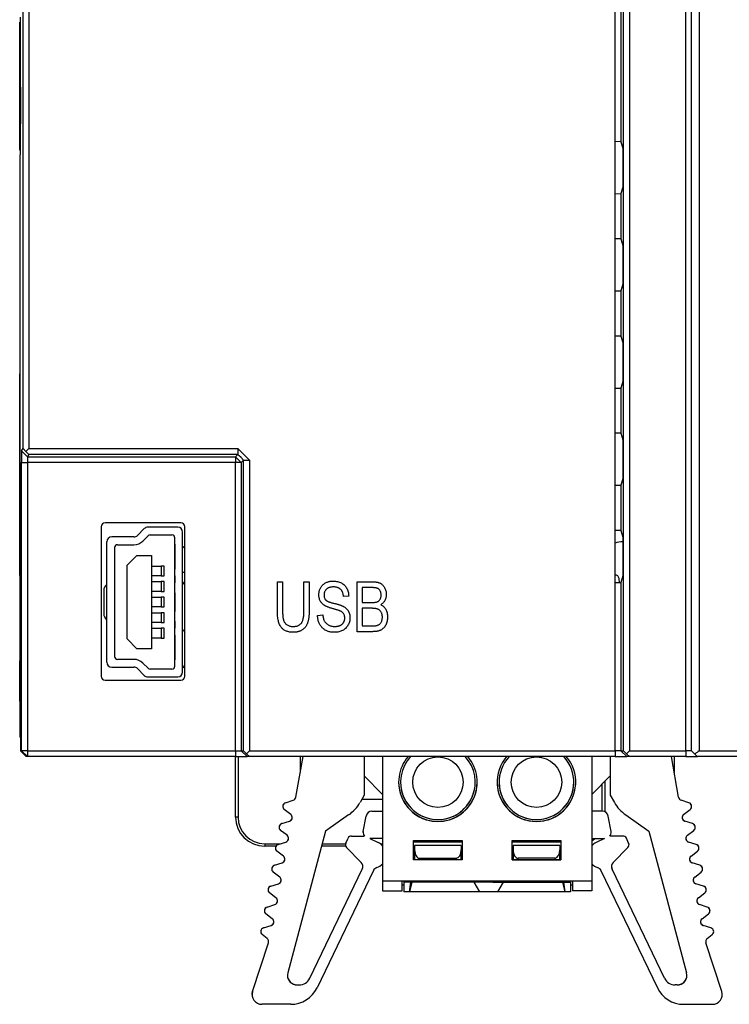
# Model space of a CAD drawing. Header units: millimetres. Extents: x 0 to 840, y 0 to 594.
# Tile 27 of 77: x 292 to 328, y 234 to 284. Entities that reach past the tile are written whole.
import ezdxf

# ---------------------------------------------------------------- set-up
doc = ezdxf.new("R2010")
doc.units = ezdxf.units.MM
doc.header["$LTSCALE"] = 2
doc.linetypes.add('SLD-Sólida', pattern=[0])

msp = doc.modelspace()

# ---------------------------------------------------------------- linework, layer by layer
at = {"color": 7, "linetype": 'SLD-Sólida', "lineweight": 25}
for p, q in [((322.897, 246.553), (322.897, 360.953)), ((323.198, 360.953), (323.198, 246.553)), ((326.1, 246.553), (326.1, 360.953)), ((326.4, 246.553), (326.4, 360.953)), ((326.792, 360.953), (326.792, 246.553)), ((291.998, 262.105), (291.998, 302.903)), ((292.302, 302.903), (292.302, 262.108)), ((322.46, 277.893), (322.46, 302.903)), ((322.761, 302.903), (322.761, 277.888)), ((291.846, 284.291), (291.846, 277.215)), ((291.824, 277.463), (291.824, 284.043)), ((291.824, 284.043), (291.846, 284.043)), ((291.883, 280.69), (291.87, 280.691)), ((291.87, 280.691), (291.87, 278.815)), ((291.883, 278.816), (291.883, 280.69)), ((291.87, 278.815), (291.883, 278.816)), ((322.761, 277.888), (322.46, 277.893)), ((322.46, 275.213), (322.46, 277.893)), ((322.761, 277.888), (322.862, 277.553)), ((291.824, 277.463), (291.846, 277.463)), ((291.825, 277.215), (291.825, 265.342)), ((291.825, 277.215), (291.841, 277.215)), ((291.846, 277.215), (291.841, 277.215)), ((291.846, 277.215), (291.841, 277.215)), ((322.862, 277.553), (322.862, 275.553)), ((322.46, 275.213), (322.761, 275.218)), ((322.46, 272.893), (322.46, 275.213)), ((322.862, 275.553), (322.761, 275.218)), ((322.761, 275.218), (322.761, 272.888)), ((322.761, 272.888), (322.46, 272.893)), ((322.46, 270.213), (322.46, 272.893)), ((322.761, 272.888), (322.862, 272.553)), ((322.862, 272.553), (322.862, 270.553)), ((322.862, 270.553), (322.761, 270.218)), ((322.46, 270.213), (322.761, 270.218)), ((322.46, 267.893), (322.46, 270.213)), ((322.761, 270.218), (322.761, 267.888)), ((322.761, 267.888), (322.46, 267.893)), ((322.46, 265.213), (322.46, 267.893)), ((322.761, 267.888), (322.862, 267.553)), ((322.862, 267.553), (322.862, 265.553)), ((291.832, 265.941), (291.84, 265.941)), ((291.832, 265.349), (291.832, 265.941)), ((291.832, 265.941), (291.84, 265.941)), ((291.84, 265.941), (291.84, 255.565)), ((322.862, 265.553), (322.761, 265.218)), ((291.84, 265.357), (291.824, 265.341)), ((291.824, 256.165), (291.824, 265.341)), ((322.46, 265.213), (322.761, 265.218)), ((322.46, 262.893), (322.46, 265.213)), ((322.761, 265.218), (322.761, 262.888)), ((322.761, 262.888), (322.46, 262.893)), ((322.46, 260.213), (322.46, 262.893)), ((322.761, 262.888), (322.862, 262.553)), ((322.862, 262.553), (322.862, 260.553)), ((291.926, 261.984), (291.998, 262.105)), ((292.226, 261.684), (291.926, 261.984)), ((291.998, 262.105), (292.149, 261.957)), ((292.149, 261.957), (292.302, 262.108)), ((292.149, 261.957), (292.298, 261.805)), ((292.302, 262.108), (303.049, 262.108)), ((303.049, 262.108), (303.049, 261.805)), ((292.298, 261.805), (292.226, 261.684)), ((292.226, 261.684), (302.928, 261.684)), ((303.049, 261.805), (292.298, 261.805)), ((302.928, 261.684), (302.923, 261.379)), ((303.228, 261.384), (302.923, 261.379)), ((302.928, 261.684), (303.049, 261.805)), ((303.228, 261.384), (302.928, 261.684)), ((303.349, 261.505), (303.228, 261.384)), ((303.228, 261.384), (303.228, 246.553)), ((303.349, 261.505), (303.651, 261.505)), ((303.349, 246.553), (303.349, 261.505)), ((303.651, 261.505), (303.651, 246.553)), ((291.923, 246.553), (291.923, 261.379)), ((291.923, 261.379), (292.224, 261.379)), ((302.923, 261.379), (292.224, 261.379)), ((292.224, 261.379), (292.224, 246.553)), ((302.923, 246.553), (302.923, 261.379)), ((322.862, 260.553), (322.761, 260.218)), ((322.46, 260.213), (322.761, 260.218)), ((322.46, 257.893), (322.46, 260.213)), ((322.761, 260.218), (322.761, 257.888)), ((296.02, 258.083), (296.02, 250.383)), ((300.12, 258.283), (296.22, 258.283)), ((298.237, 257.984), (297.883, 257.63)), ((299.96, 258.057), (298.413, 258.057)), ((300.32, 250.383), (300.32, 258.083)), ((322.761, 257.888), (322.46, 257.893)), ((322.46, 255.213), (322.46, 257.893)), ((322.761, 257.888), (322.862, 257.553)), ((297.706, 257.557), (296.56, 257.557)), ((298.166, 257.347), (298.431, 257.613)), ((298.538, 257.657), (299.66, 257.657)), ((299.81, 250.907), (299.81, 257.507)), ((300.21, 250.607), (300.21, 257.807)), ((322.862, 257.553), (322.862, 255.553)), ((296.31, 251.107), (296.31, 257.307)), ((296.31, 255.107), (296.31, 257.307)), ((296.71, 257.007), (296.71, 251.407)), ((296.86, 257.157), (297.706, 257.157)), ((299.81, 257.182), (299.81, 256.882)), ((299.81, 256.982), (299.81, 257.182)), ((299.81, 256.982), (299.81, 256.682)), ((299.81, 256.882), (299.81, 256.207)), ((297.36, 256.107), (297.86, 256.607)), ((297.86, 256.607), (298.61, 256.607)), ((298.61, 256.607), (298.61, 251.807)), ((299.81, 256.407), (299.81, 256.682)), ((299.81, 256.407), (299.81, 256.107)), ((291.84, 256.149), (291.824, 256.165)), ((291.825, 256.164), (291.825, 250.393)), ((291.832, 255.565), (291.832, 256.157)), ((297.36, 252.307), (297.36, 256.107)), ((298.61, 256.057), (299.109, 256.057)), ((299.109, 256.057), (299.109, 255.557)), ((299.26, 256.057), (299.109, 256.057)), ((299.26, 255.557), (299.26, 256.057)), ((299.81, 256.207), (299.81, 255.907)), ((299.81, 255.907), (299.81, 256.107)), ((291.84, 255.565), (291.832, 255.565)), ((291.832, 255.565), (291.84, 255.565)), ((299.109, 255.557), (298.61, 255.557)), ((299.109, 255.557), (299.26, 255.557)), ((299.81, 255.557), (299.81, 255.357)), ((299.81, 255.378), (299.81, 255.557)), ((299.81, 254.879), (299.81, 255.378)), ((299.81, 255.357), (299.81, 255.187)), ((300.32, 255.726), (300.21, 255.726)), ((322.695, 255.217), (322.67, 255.423)), ((322.862, 255.553), (322.761, 255.218)), ((296.148, 254.807), (296.148, 253.607)), ((296.31, 254.407), (296.31, 255.102)), ((298.61, 255.257), (299.109, 255.257)), ((299.109, 255.257), (299.109, 254.757)), ((299.26, 255.257), (299.109, 255.257)), ((299.26, 254.757), (299.26, 255.257)), ((299.81, 254.688), (299.81, 255.187)), ((299.81, 253.535), (299.81, 254.879)), ((305.085, 253.774), (305.085, 255.252)), ((305.085, 255.252), (305.352, 255.252)), ((305.352, 255.252), (305.352, 253.772)), ((306.452, 255.252), (306.719, 255.252)), ((306.452, 253.772), (306.452, 255.252)), ((306.719, 255.252), (306.719, 253.774)), ((309.187, 252.683), (309.187, 255.252)), ((309.187, 255.252), (309.984, 255.252)), ((309.891, 254.952), (309.454, 254.952)), ((309.454, 254.952), (309.454, 254.184)), ((322.46, 255.213), (322.761, 255.218)), ((322.46, 246.553), (322.46, 255.213)), ((322.761, 255.218), (322.761, 246.553)), ((296.31, 254.007), (296.31, 254.407)), ((299.109, 254.757), (298.61, 254.757)), ((298.61, 254.457), (299.109, 254.457)), ((299.109, 254.757), (299.26, 254.757)), ((299.109, 254.457), (299.109, 253.957)), ((299.26, 254.457), (299.109, 254.457)), ((299.26, 253.957), (299.26, 254.457)), ((299.81, 254.688), (299.81, 253.726)), ((308.754, 254.518), (308.487, 254.485)), ((296.31, 253.312), (296.31, 254.007)), ((299.109, 253.957), (298.61, 253.957)), ((299.109, 253.957), (299.26, 253.957)), ((309.454, 254.184), (309.925, 254.184)), ((309.946, 253.884), (309.454, 253.884)), ((309.454, 253.884), (309.454, 252.984)), ((296.31, 251.107), (296.31, 253.307)), ((298.61, 253.657), (299.109, 253.657)), ((299.109, 253.657), (299.109, 253.157)), ((299.26, 253.657), (299.109, 253.657)), ((299.26, 253.157), (299.26, 253.657)), ((299.81, 253.227), (299.81, 253.726)), ((299.81, 253.035), (299.81, 253.535)), ((307.153, 253.517), (307.42, 253.551)), ((299.109, 253.157), (298.61, 253.157)), ((298.61, 252.857), (299.109, 252.857)), ((299.109, 253.157), (299.26, 253.157)), ((299.109, 252.857), (299.109, 252.357)), ((299.26, 252.857), (299.109, 252.857)), ((299.26, 252.357), (299.26, 252.857)), ((299.81, 253.227), (299.81, 253.057)), ((299.81, 253.057), (299.81, 252.857)), ((299.81, 252.857), (299.81, 253.035)), ((309.454, 252.984), (309.984, 252.984)), ((297.86, 251.807), (297.36, 252.307)), ((299.109, 252.357), (298.61, 252.357)), ((299.109, 252.357), (299.26, 252.357)), ((299.81, 252.507), (299.81, 252.207)), ((299.81, 252.307), (299.81, 252.507)), ((299.81, 252.307), (299.81, 252.007)), ((309.978, 252.683), (309.187, 252.683)), ((298.61, 251.807), (297.86, 251.807)), ((299.81, 252.207), (299.81, 251.532)), ((299.81, 251.732), (299.81, 252.007)), ((297.706, 251.257), (296.86, 251.257)), ((299.81, 251.732), (299.81, 251.432)), ((299.81, 251.532), (299.81, 251.232)), ((299.81, 251.232), (299.81, 251.432)), ((291.834, 251.191), (291.853, 251.191)), ((291.834, 250.393), (291.834, 251.191)), ((291.834, 251.191), (291.853, 251.191)), ((291.853, 251.191), (291.853, 250.153)), ((296.56, 250.857), (297.706, 250.857)), ((297.883, 250.784), (298.237, 250.43)), ((298.431, 250.801), (298.166, 251.067)), ((299.66, 250.757), (298.538, 250.757)), ((291.824, 249.494), (291.824, 250.393)), ((291.824, 250.393), (291.853, 250.393)), ((298.413, 250.357), (299.96, 250.357)), ((291.853, 247.253), (291.853, 250.153)), ((296.22, 250.183), (300.12, 250.183)), ((291.825, 249.493), (291.825, 247.253)), ((291.834, 249.115), (291.834, 249.48)), ((291.834, 249.115), (291.834, 247.253)), ((291.834, 249.115), (291.853, 249.115)), ((291.834, 247.253), (291.825, 247.253)), ((291.853, 247.253), (291.834, 247.253)), ((291.86, 247.253), (291.853, 247.253)), ((291.86, 247.253), (291.863, 246.553)), ((291.863, 246.553), (291.923, 246.553)), ((292.165, 246.253), (291.863, 246.553)), ((292.224, 246.553), (291.923, 246.553)), ((291.923, 246.553), (292.223, 246.253)), ((292.223, 246.253), (292.165, 246.253)), ((292.224, 246.553), (292.223, 246.253)), ((302.923, 246.253), (292.223, 246.253)), ((292.224, 246.553), (302.923, 246.553)), ((302.923, 246.553), (303.228, 246.553)), ((302.923, 246.553), (302.923, 246.253)), ((302.923, 246.253), (303.528, 246.253)), ((302.932, 243.144), (302.932, 246.253)), ((303.06, 246.253), (303.06, 243.144)), ((303.528, 246.253), (303.228, 246.553)), ((303.228, 246.553), (303.349, 246.553)), ((303.501, 246.402), (303.349, 246.553)), ((303.651, 246.553), (303.501, 246.402)), ((303.501, 246.402), (303.649, 246.253)), ((303.649, 246.253), (303.528, 246.253)), ((322.46, 246.253), (303.649, 246.253)), ((303.651, 246.553), (322.46, 246.553)), ((306.034, 244.162), (306.403, 246.253)), ((306.258, 246.253), (306.258, 245.43)), ((309.552, 246.253), (309.552, 244.264)), ((310.5, 246.253), (310.5, 239.849)), ((321.261, 246.253), (321.261, 239.849)), ((322.209, 246.253), (322.209, 244.264)), ((322.761, 246.553), (322.46, 246.553)), ((322.46, 246.553), (322.46, 246.253)), ((322.46, 246.253), (323.061, 246.253)), ((322.761, 246.553), (323.061, 246.253)), ((322.761, 246.553), (322.897, 246.553)), ((323.048, 246.403), (322.897, 246.553)), ((323.198, 246.553), (323.048, 246.403)), ((323.197, 246.253), (323.048, 246.403)), ((323.197, 246.253), (323.061, 246.253)), ((326.1, 246.253), (323.197, 246.253)), ((323.198, 246.553), (326.1, 246.553)), ((325.727, 244.162), (325.358, 246.253)), ((325.503, 246.253), (325.503, 245.43)), ((326.4, 246.553), (326.1, 246.553)), ((326.1, 246.553), (326.1, 246.253)), ((326.1, 246.253), (326.4, 246.253)), ((326.4, 246.553), (326.568, 246.386)), ((326.4, 246.253), (326.7, 246.253)), ((357.15, 246.253), (326.7, 246.253)), ((326.792, 246.553), (357.159, 246.553)), ((309.552, 245.262), (310.5, 244.314)), ((309.591, 245.223), (309.552, 245.223)), ((321.261, 244.314), (322.209, 245.262)), ((321.803, 243.443), (321.803, 244.856)), ((321.932, 244.984), (321.932, 243.421)), ((309.552, 244.264), (309.336, 243.89)), ((322.209, 244.264), (322.425, 243.89)), ((305.499, 243.881), (305.898, 244.007)), ((305.499, 243.881), (305.898, 244.007)), ((305.898, 244.007), (305.898, 244.007)), ((309.437, 244.065), (310.5, 244.065)), ((326.262, 243.881), (325.863, 244.007)), ((305.77, 243.28), (305.438, 243.535)), ((308.752, 243.253), (307.569, 242.424)), ((309.506, 242.397), (309.647, 243.195)), ((309.942, 243.443), (310.5, 243.443)), ((321.819, 243.443), (321.261, 243.443)), ((322.255, 242.397), (322.114, 243.195)), ((323.009, 243.253), (324.192, 242.424)), ((325.991, 243.28), (326.323, 243.535)), ((303.06, 243.144), (302.932, 243.144)), ((305.31, 242.808), (305.709, 242.934)), ((326.451, 242.808), (326.052, 242.934)), ((305.581, 242.207), (305.249, 242.462)), ((307.569, 242.424), (305.616, 235.138)), ((308.902, 242.168), (309.534, 242.161)), ((322.859, 242.168), (322.228, 242.161)), ((322.859, 242.168), (322.228, 242.161)), ((322.859, 242.168), (322.859, 242.168)), ((324.192, 242.424), (326.145, 235.138)), ((326.18, 242.207), (326.512, 242.462)), ((304.432, 241.772), (305.239, 241.772)), ((304.432, 241.772), (304.432, 241.644)), ((305.008, 241.644), (304.432, 241.644)), ((305.121, 241.735), (305.52, 241.861)), ((308.598, 241.644), (307.36, 241.644)), ((307.394, 241.772), (308.588, 241.772)), ((308.601, 241.809), (308.72, 242.055)), ((310.5, 242.045), (309.839, 242.045)), ((309.839, 242.045), (310.275, 241.835)), ((310.381, 241.772), (310.5, 241.772)), ((312.097, 240.947), (312.097, 241.945)), ((312.097, 241.945), (314.593, 241.945)), ((314.593, 241.846), (312.097, 241.846)), ((312.147, 241.686), (312.147, 241.461)), ((314.543, 241.686), (312.147, 241.686)), ((314.543, 241.686), (314.543, 241.461)), ((314.593, 241.945), (314.593, 240.947)), ((317.168, 241.945), (319.664, 241.945)), ((317.168, 240.947), (317.168, 241.945)), ((319.664, 241.846), (317.168, 241.846)), ((317.218, 241.686), (317.218, 241.461)), ((319.614, 241.686), (317.218, 241.686)), ((319.614, 241.686), (319.614, 241.461)), ((319.664, 241.945), (319.664, 240.947)), ((321.261, 242.045), (321.923, 242.045)), ((321.923, 242.045), (321.486, 241.835)), ((323.16, 241.809), (323.041, 242.055)), ((326.64, 241.735), (326.241, 241.861)), ((305.392, 241.134), (305.06, 241.389)), ((309.396, 240.807), (308.638, 241.583)), ((312.147, 241.461), (312.147, 240.947)), ((314.543, 240.947), (314.543, 241.461)), ((317.218, 241.461), (317.218, 240.947)), ((319.614, 240.947), (319.614, 241.461)), ((322.365, 240.807), (323.123, 241.583)), ((326.369, 241.134), (326.702, 241.389)), ((304.931, 240.662), (305.331, 240.788)), ((314.593, 240.947), (312.097, 240.947)), ((312.147, 240.947), (312.097, 240.947)), ((312.397, 240.947), (312.147, 240.947)), ((312.397, 241.029), (314.293, 241.029)), ((312.397, 240.947), (312.397, 241.029)), ((314.293, 240.947), (312.397, 240.947)), ((314.293, 241.029), (314.293, 240.947)), ((314.543, 240.947), (314.293, 240.947)), ((314.593, 240.947), (314.543, 240.947)), ((319.664, 240.947), (317.168, 240.947)), ((317.168, 240.947), (317.218, 240.947)), ((317.218, 240.947), (317.468, 240.947)), ((319.364, 241.029), (317.468, 241.029)), ((317.468, 240.947), (317.468, 241.029)), ((317.468, 240.947), (319.364, 240.947)), ((319.364, 241.029), (319.364, 240.947)), ((319.364, 240.947), (319.614, 240.947)), ((319.614, 240.947), (319.664, 240.947)), ((326.83, 240.662), (326.43, 240.788)), ((305.203, 240.061), (304.87, 240.316)), ((306.75, 234.849), (309.452, 240.468)), ((310.024, 240.39), (307.124, 234.36)), ((321.737, 240.39), (324.637, 234.36)), ((325.011, 234.849), (322.309, 240.468)), ((326.559, 240.061), (326.891, 240.316)), ((304.742, 239.589), (305.142, 239.714)), ((321.261, 239.849), (310.5, 239.849)), ((310.5, 239.849), (310.5, 239.35)), ((311.498, 239.35), (311.498, 239.849)), ((311.598, 239.649), (311.498, 239.649)), ((311.598, 239.849), (311.598, 239.799)), ((315.541, 239.799), (311.598, 239.799)), ((311.598, 239.799), (311.598, 239.3)), ((312.005, 239.799), (311.884, 239.3)), ((311.884, 239.3), (311.952, 239.799)), ((315.192, 239.799), (315.489, 239.3)), ((315.541, 239.799), (315.541, 239.849)), ((316.17, 239.799), (315.541, 239.799)), ((316.17, 239.849), (316.17, 239.799)), ((316.17, 239.799), (320.163, 239.799)), ((316.422, 239.3), (316.719, 239.799)), ((319.756, 239.799), (319.877, 239.3)), ((319.81, 239.799), (319.877, 239.3)), ((320.163, 239.849), (320.163, 239.799)), ((320.163, 239.799), (320.163, 239.3)), ((320.263, 239.649), (320.163, 239.649)), ((320.263, 239.849), (320.263, 239.35)), ((321.261, 239.849), (321.261, 239.35)), ((327.019, 239.589), (326.62, 239.714)), ((327.019, 239.589), (326.62, 239.714)), ((305.013, 238.987), (304.681, 239.242)), ((310.5, 239.35), (311.498, 239.35)), ((311.884, 239.3), (311.598, 239.3)), ((315.489, 239.3), (311.884, 239.3)), ((316.422, 239.3), (315.489, 239.3)), ((319.877, 239.3), (316.422, 239.3)), ((320.163, 239.3), (319.877, 239.3)), ((321.261, 239.35), (320.263, 239.35)), ((326.748, 238.987), (327.08, 239.242)), ((327.019, 239.589), (327.019, 239.589)), ((304.553, 238.515), (304.952, 238.641)), ((327.208, 238.515), (326.809, 238.641)), ((304.824, 237.914), (304.492, 238.169)), ((326.937, 237.914), (327.269, 238.169)), ((304.557, 236.901), (304.303, 237.096)), ((304.364, 237.442), (304.763, 237.568)), ((327.397, 237.442), (326.998, 237.568)), ((326.998, 237.568), (326.998, 237.568)), ((327.397, 237.442), (326.998, 237.568)), ((327.204, 236.901), (327.458, 237.096)), ((303.806, 234.165), (304.625, 236.682)), ((327.955, 234.165), (327.137, 236.682)), ((306.099, 234.51), (306.211, 234.51)), ((325.663, 234.51), (325.55, 234.51)), ((327.98, 234.011), (327.98, 234.011)), ((305.775, 233.512), (304.28, 233.512)), ((325.986, 233.512), (327.481, 233.512))]:
    msp.add_line(p, q, dxfattribs=at)
at = {"color": 7, "linetype": 'SLD-Sólida', "lineweight": 25, "flags": 128}
for points in [[(291.926, 261.984), (291.925, 261.833), (291.924, 261.682), (291.923, 261.379)], [(303.049, 262.108), (303.349, 261.808), (303.5, 261.656), (303.651, 261.505)], [(292.226, 261.684), (292.225, 261.57), (292.225, 261.455), (292.224, 261.379)], [(303.349, 261.505), (303.2, 261.654), (303.124, 261.73), (303.049, 261.805)], [(300.21, 257.086), (300.246, 257.055), (300.32, 256.944)], [(300.21, 255.128), (300.246, 255.16), (300.32, 255.27)], [(300.21, 252.786), (300.246, 252.755), (300.32, 252.644)], [(300.21, 250.828), (300.246, 250.86), (300.32, 250.97)], [(309.502, 242.345), (309.503, 242.365), (309.506, 242.397)], [(322.259, 242.345), (322.258, 242.365), (322.255, 242.397)], [(321.453, 242.045), (321.265, 241.897), (321.261, 241.894)], [(303.781, 234.011), (303.783, 234.05), (303.806, 234.165)], [(327.98, 234.011), (327.978, 234.05), (327.955, 234.165)]]:
    msp.add_lwpolyline(points, dxfattribs=at)
at = {"color": 7, "linetype": 'SLD-Sólida', "lineweight": 25}
for centre in [(313.345, 244.94), (318.416, 244.94)]:
    msp.add_circle(centre, 1.298, dxfattribs=at)
for centre, radius, start, end in [((296.22, 258.083), 0.2, 90, 180), ((298.413, 257.807), 0.25, 90, 135), ((298.413, 257.807), 0.25, 90, 135), ((299.96, 257.807), 0.25, 0, 90), ((300.12, 258.083), 0.2, 0, 90), ((296.56, 257.307), 0.25, 90, 180), ((296.56, 257.307), 0.25, 90, 180), ((297.706, 257.807), 0.25, 270, 315), ((297.706, 257.807), 0.25, 270, 315), ((297.706, 257.807), 0.65, 270, 315), ((298.538, 257.507), 0.15, 90, 135), ((299.66, 257.507), 0.15, 0, 90), ((299.66, 257.507), 0.15, 0, 90), ((296.86, 257.007), 0.15, 90, 180), ((322.819, 256.303), 0.998, 87.5418, 111.0964), ((322.819, 256.303), 0.998, 87.5418, 111.0964), ((322.473, 255.399), 0.198, 7, 93.8831), ((296.498, 254.807), 0.35, 122.5584, 180), ((296.498, 253.607), 0.35, 180, 237.4416), ((296.86, 251.407), 0.15, 180, 270), ((297.706, 250.607), 0.65, 45, 90), ((296.56, 251.107), 0.25, 180, 270), ((296.56, 251.107), 0.25, 180, 270), ((297.706, 250.607), 0.25, 45, 90), ((297.706, 250.607), 0.25, 45, 90), ((298.538, 250.907), 0.15, 225, 270), ((299.66, 250.907), 0.15, 270, 0), ((299.66, 250.907), 0.15, 270, 0), ((296.22, 250.383), 0.2, 180, 270), ((298.413, 250.607), 0.25, 225, 270), ((298.413, 250.607), 0.25, 225, 270), ((299.96, 250.607), 0.25, 270, 0), ((300.12, 250.383), 0.2, 270, 0), ((313.345, 244.94), 2.021, 139.4921, 270), ((313.345, 244.94), 1.922, 136.8983, 270), ((313.345, 244.94), 2.021, 270, 40.5079), ((313.345, 244.94), 1.922, 270, 43.1017), ((318.416, 244.94), 2.021, 139.4922, 40.5078), ((318.416, 244.94), 1.922, 136.8983, 43.1017), ((313.345, 244.94), 2.021, 180, 270), ((313.345, 244.94), 1.922, 180, 270), ((313.345, 244.94), 2.021, 270, 0), ((313.345, 244.94), 1.922, 270, 0), ((318.416, 244.94), 2.021, 180, 0), ((318.416, 244.94), 1.922, 180, 0), ((305.839, 244.196), 0.198, 287.5, 350), ((305.839, 244.196), 0.198, 287.5, 350), ((325.922, 244.196), 0.198, 190, 252.5), ((325.922, 244.196), 0.198, 190, 252.5), ((305.559, 243.692), 0.198, 107.5, 232.5), ((305.559, 243.692), 0.198, 107.5, 179.9986), ((307.607, 244.889), 1.996, 305, 330), ((324.154, 244.889), 1.996, 210, 235), ((326.202, 243.692), 0.198, 307.5, 72.5), ((326.202, 243.692), 0.198, 0.0014, 72.5), ((305.65, 243.123), 0.198, 287.5, 52.5), ((309.942, 243.143), 0.299, 90, 170), ((309.942, 243.143), 0.299, 90, 170), ((321.819, 243.143), 0.299, 10, 90), ((321.819, 243.143), 0.299, 10, 90), ((326.111, 243.123), 0.198, 127.5, 252.5), ((304.432, 243.144), 1.5, 180, 270), ((304.432, 243.144), 1.372, 180, 270), ((305.369, 242.619), 0.198, 107.5, 232.5), ((305.369, 242.619), 0.198, 107.5, 179.9986), ((305.65, 243.123), 0.198, 287.5, 359.9986), ((326.111, 243.123), 0.198, 180.0014, 252.5), ((326.392, 242.619), 0.198, 307.5, 72.5), ((326.392, 242.619), 0.198, 0.0014, 72.5), ((305.46, 242.05), 0.198, 287.5, 52.5), ((308.9, 241.969), 0.2, 89.3197, 154.3197), ((308.9, 241.969), 0.2, 89.3197, 154.3197), ((309.801, 242.345), 0.299, 170, 218.4488), ((309.53, 241.861), 0.299, 82.9337, 89.3197), ((309.53, 241.861), 0.299, 82.9338, 89.3197), ((321.96, 242.345), 0.299, 321.5512, 10), ((322.231, 241.861), 0.299, 90.6803, 97.0663), ((322.231, 241.861), 0.299, 90.6803, 97.0662), ((322.861, 241.969), 0.2, 25.6803, 90.6803), ((322.861, 241.969), 0.2, 25.6803, 90.6803), ((326.301, 242.05), 0.198, 127.5, 252.5), ((305.18, 241.546), 0.198, 107.5, 232.5), ((305.18, 241.546), 0.198, 107.5, 179.9986), ((305.46, 242.05), 0.198, 287.5, 359.9986), ((308.781, 241.722), 0.2, 154.3197, 224.3197), ((308.781, 241.722), 0.2, 154.3197, 179.9986), ((309.973, 241.205), 0.699, 40.9877, 64.3197), ((309.973, 241.205), 0.699, 40.9877, 64.3197), ((321.788, 241.205), 0.699, 115.6803, 139.0123), ((321.788, 241.205), 0.699, 115.6803, 139.0123), ((322.98, 241.722), 0.2, 315.6803, 25.6803), ((322.98, 241.722), 0.2, 0.0014, 25.6803), ((326.301, 242.05), 0.198, 180.0014, 252.5), ((326.581, 241.546), 0.198, 307.5, 72.5), ((326.581, 241.546), 0.198, 0.0014, 72.5), ((305.271, 240.977), 0.198, 287.5, 52.5), ((326.49, 240.977), 0.198, 127.5, 252.5), ((304.991, 240.473), 0.198, 107.5, 232.5), ((304.991, 240.473), 0.198, 107.5, 179.9986), ((305.271, 240.977), 0.198, 287.5, 359.9986), ((309.182, 240.598), 0.299, 334.3197, 44.3197), ((309.973, 241.205), 0.699, 288.7467, 319.0123), ((321.788, 241.205), 0.699, 220.9877, 251.2533), ((322.579, 240.598), 0.299, 135.6803, 205.6803), ((326.49, 240.977), 0.198, 180.0014, 252.5), ((326.77, 240.473), 0.198, 307.5, 72.5), ((326.77, 240.473), 0.198, 0.0014, 72.5), ((309.182, 240.598), 0.299, 334.3197, 359.9986), ((310.293, 240.26), 0.299, 108.7467, 154.3197), ((321.468, 240.26), 0.299, 25.6803, 71.2533), ((322.579, 240.598), 0.299, 180.0014, 205.6803), ((305.082, 239.903), 0.198, 287.5, 52.5), ((305.082, 239.903), 0.198, 287.5, 359.9986), ((326.679, 239.903), 0.198, 127.5, 252.5), ((326.679, 239.903), 0.198, 180.0014, 252.5), ((304.802, 239.4), 0.198, 107.5, 232.5), ((304.802, 239.4), 0.198, 107.5, 179.9986), ((326.959, 239.4), 0.198, 307.5, 72.5), ((326.959, 239.4), 0.198, 0.0014, 72.5), ((304.893, 238.83), 0.198, 287.5, 52.5), ((304.893, 238.83), 0.198, 287.5, 359.9986), ((326.868, 238.83), 0.198, 127.5, 252.5), ((326.868, 238.83), 0.198, 180.0014, 252.5), ((304.612, 238.326), 0.198, 107.5, 232.5), ((304.612, 238.326), 0.198, 107.5, 179.9986), ((327.149, 238.326), 0.198, 307.5, 72.5), ((327.149, 238.326), 0.198, 0.0014, 72.5), ((304.703, 237.757), 0.198, 287.5, 52.5), ((304.703, 237.757), 0.198, 287.5, 359.9986), ((327.058, 237.757), 0.198, 127.5, 252.5), ((327.058, 237.757), 0.198, 180.0014, 252.5), ((304.423, 237.253), 0.198, 107.5, 232.5), ((304.423, 237.253), 0.198, 107.5, 179.9986), ((327.338, 237.253), 0.198, 307.5, 72.5), ((327.338, 237.253), 0.198, 0.0014, 72.5), ((304.436, 236.744), 0.198, 341.9787, 52.5), ((304.436, 236.744), 0.198, 341.9787, 359.9986), ((327.325, 236.744), 0.198, 127.5, 198.0213), ((327.325, 236.744), 0.198, 180.0014, 198.0213), ((306.099, 235.009), 0.499, 165, 270), ((325.663, 235.009), 0.499, 270, 15), ((306.099, 235.009), 0.499, 179.9986, 270), ((306.211, 235.109), 0.599, 270, 334.3197), ((306.211, 235.109), 0.599, 270, 334.3197), ((325.55, 235.109), 0.599, 205.6803, 270), ((325.55, 235.109), 0.599, 205.6803, 270), ((325.663, 235.009), 0.499, 270, 0.0014), ((304.28, 234.011), 0.499, 161.983, 269.9943), ((305.775, 235.009), 1.497, 270, 334.3197), ((325.986, 235.009), 1.497, 205.6803, 270), ((327.481, 234.011), 0.499, 270.017, 18.017)]:
    msp.add_arc(centre, radius, start, end, dxfattribs=at)
for centre, start_param, end_param in [((312.397, 241.461), 1.570796, 3.141593), ((314.293, 241.461), 3.141593, 4.712389), ((317.468, 241.461), 1.570796, 3.141593), ((319.364, 241.461), 3.141593, 4.712389)]:
    msp.add_ellipse(centre, major_axis=(0, 0.432), ratio=0.57735, start_param=start_param, end_param=end_param, dxfattribs=at)
for points, knots in [([(307.219, 254.582), (307.22, 254.607), (307.221, 254.656), (307.231, 254.729), (307.246, 254.798), (307.269, 254.863), (307.297, 254.926), (307.332, 254.984), (307.373, 255.039), (307.42, 255.09), (307.473, 255.135), (307.53, 255.176), (307.592, 255.21), (307.658, 255.238), (307.729, 255.259), (307.804, 255.274), (307.883, 255.283), (307.937, 255.285), (307.965, 255.285)], [0, 0, 0, 0, 0.065525, 0.128808, 0.189927, 0.249611, 0.308203, 0.366742, 0.4258, 0.486182, 0.546666, 0.606921, 0.667748, 0.729465, 0.793168, 0.859048, 0.927708, 1, 1, 1, 1]), ([(307.974, 254.985), (307.954, 254.985), (307.917, 254.984), (307.863, 254.978), (307.812, 254.97), (307.765, 254.957), (307.721, 254.941), (307.681, 254.922), (307.644, 254.898), (307.611, 254.872), (307.582, 254.842), (307.556, 254.81), (307.535, 254.776), (307.517, 254.74), (307.503, 254.702), (307.493, 254.662), (307.488, 254.619), (307.487, 254.59), (307.486, 254.575)], [0, 0, 0, 0, 0.080451, 0.1555, 0.226849, 0.295034, 0.359226, 0.421121, 0.481412, 0.540138, 0.598031, 0.65472, 0.709788, 0.765519, 0.821663, 0.879124, 0.938348, 1, 1, 1, 1]), ([(307.965, 255.285), (308.003, 255.284), (308.077, 255.282), (308.184, 255.264), (308.284, 255.236), (308.376, 255.195), (308.46, 255.143), (308.534, 255.081), (308.598, 255.009), (308.652, 254.926), (308.695, 254.835), (308.726, 254.736), (308.748, 254.63), (308.752, 254.556), (308.754, 254.518)], [0, 0, 0, 0, 0.091924, 0.179436, 0.262736, 0.343808, 0.423045, 0.500153, 0.577409, 0.656486, 0.737673, 0.82078, 0.907914, 1, 1, 1, 1]), ([(308.487, 254.485), (308.485, 254.505), (308.481, 254.545), (308.471, 254.603), (308.457, 254.657), (308.44, 254.706), (308.42, 254.751), (308.396, 254.793), (308.369, 254.83), (308.338, 254.863), (308.303, 254.892), (308.266, 254.917), (308.225, 254.938), (308.181, 254.955), (308.134, 254.969), (308.083, 254.978), (308.029, 254.984), (307.993, 254.984), (307.974, 254.985)], [0, 0, 0, 0, 0.076535, 0.14925, 0.217113, 0.28195, 0.342829, 0.401766, 0.458503, 0.51415, 0.569045, 0.624833, 0.681347, 0.739531, 0.799927, 0.862898, 0.92968, 1, 1, 1, 1]), ([(310.422, 254.564), (310.421, 254.586), (310.42, 254.628), (310.409, 254.688), (310.392, 254.743), (310.368, 254.791), (310.338, 254.834), (310.303, 254.869), (310.264, 254.897), (310.227, 254.916), (310.193, 254.926), (310.164, 254.933), (310.129, 254.938), (310.09, 254.943), (310.047, 254.947), (309.999, 254.95), (309.946, 254.951), (309.91, 254.951), (309.891, 254.952)], [0, 0, 0, 0, 0.085926, 0.164735, 0.239029, 0.309676, 0.376561, 0.440599, 0.503526, 0.566262, 0.600504, 0.640469, 0.686029, 0.737463, 0.794241, 0.856976, 0.925778, 1, 1, 1, 1]), ([(309.984, 255.252), (310.003, 255.252), (310.042, 255.251), (310.097, 255.247), (310.15, 255.242), (310.2, 255.234), (310.246, 255.224), (310.289, 255.211), (310.329, 255.196), (310.379, 255.173), (310.436, 255.138), (310.497, 255.085), (310.552, 255.022), (310.6, 254.95), (310.64, 254.871), (310.668, 254.786), (310.685, 254.697), (310.687, 254.637), (310.688, 254.606)], [0, 0, 0, 0, 0.054423, 0.106058, 0.154981, 0.201294, 0.24522, 0.286363, 0.325984, 0.363686, 0.43678, 0.510895, 0.587678, 0.668212, 0.750477, 0.832249, 0.914603, 1, 1, 1, 1]), ([(307.912, 253.876), (307.888, 253.883), (307.841, 253.896), (307.774, 253.917), (307.713, 253.938), (307.657, 253.959), (307.606, 253.981), (307.561, 254.002), (307.521, 254.024), (307.476, 254.053), (307.426, 254.093), (307.372, 254.147), (307.327, 254.207), (307.288, 254.272), (307.257, 254.343), (307.236, 254.418), (307.221, 254.498), (307.22, 254.553), (307.219, 254.582)], [0, 0, 0, 0, 0.069631, 0.13419, 0.194171, 0.249784, 0.30067, 0.346535, 0.388337, 0.426259, 0.49648, 0.565583, 0.634619, 0.70455, 0.775475, 0.847686, 0.922398, 1, 1, 1, 1]), ([(307.486, 254.575), (307.487, 254.549), (307.489, 254.498), (307.504, 254.427), (307.531, 254.365), (307.557, 254.331), (307.57, 254.315)], [0, 0, 0, 0, 0.283742, 0.541341, 0.775671, 1, 1, 1, 1]), ([(307.57, 254.315), (307.578, 254.307), (307.595, 254.29), (307.629, 254.268), (307.668, 254.245), (307.716, 254.224), (307.771, 254.203), (307.833, 254.183), (307.903, 254.162), (307.952, 254.15), (307.978, 254.144)], [0, 0, 0, 0, 0.075016, 0.16293, 0.264674, 0.38097, 0.512309, 0.658221, 0.820832, 1, 1, 1, 1]), ([(310.188, 254.209), (310.206, 254.215), (310.241, 254.228), (310.287, 254.256), (310.328, 254.29), (310.362, 254.33), (310.39, 254.378), (310.408, 254.433), (310.42, 254.496), (310.421, 254.54), (310.422, 254.564)], [0, 0, 0, 0, 0.123182, 0.240641, 0.354176, 0.468439, 0.584755, 0.710621, 0.847846, 1, 1, 1, 1]), ([(310.688, 254.606), (310.687, 254.578), (310.686, 254.522), (310.671, 254.441), (310.648, 254.364), (310.615, 254.292), (310.574, 254.225), (310.524, 254.165), (310.467, 254.111), (310.424, 254.082), (310.402, 254.068)], [0, 0, 0, 0, 0.133395, 0.261958, 0.386798, 0.510757, 0.633667, 0.754925, 0.875753, 1, 1, 1, 1]), ([(308.554, 253.39), (308.553, 253.409), (308.552, 253.445), (308.542, 253.497), (308.527, 253.545), (308.505, 253.591), (308.476, 253.631), (308.44, 253.669), (308.399, 253.702), (308.359, 253.727), (308.32, 253.745), (308.284, 253.76), (308.24, 253.777), (308.189, 253.795), (308.13, 253.813), (308.064, 253.833), (307.991, 253.854), (307.939, 253.868), (307.912, 253.876)], [0, 0, 0, 0, 0.0628089, 0.1223365, 0.1801461, 0.236235, 0.292697, 0.350449, 0.4105966, 0.4738083, 0.5105869, 0.5554113, 0.6085887, 0.6699546, 0.7401147, 0.8179712, 0.9048404, 1, 1, 1, 1]), ([(307.978, 254.144), (308.004, 254.138), (308.053, 254.126), (308.123, 254.107), (308.188, 254.091), (308.247, 254.073), (308.3, 254.057), (308.346, 254.041), (308.388, 254.027), (308.413, 254.016), (308.424, 254.011)], [0, 0, 0, 0, 0.169328, 0.325364, 0.468928, 0.599564, 0.718839, 0.82498, 0.918756, 1, 1, 1, 1]), ([(308.424, 254.011), (308.455, 253.996), (308.516, 253.967), (308.597, 253.909), (308.666, 253.844), (308.722, 253.77), (308.767, 253.688), (308.798, 253.597), (308.817, 253.5), (308.819, 253.433), (308.82, 253.398)], [0, 0, 0, 0, 0.133217, 0.259778, 0.38029, 0.49943, 0.618281, 0.739843, 0.866269, 1, 1, 1, 1]), ([(309.925, 254.184), (309.954, 254.185), (310.007, 254.185), (310.079, 254.19), (310.138, 254.196), (310.173, 254.205), (310.188, 254.209)], [0, 0, 0, 0, 0.323109, 0.597491, 0.821786, 1, 1, 1, 1]), ([(310.488, 253.435), (310.488, 253.459), (310.486, 253.505), (310.475, 253.572), (310.456, 253.632), (310.43, 253.687), (310.397, 253.735), (310.358, 253.776), (310.315, 253.811), (310.275, 253.834), (310.238, 253.848), (310.207, 253.858), (310.172, 253.866), (310.134, 253.873), (310.092, 253.878), (310.047, 253.881), (309.998, 253.884), (309.964, 253.884), (309.946, 253.884)], [0, 0, 0, 0, 0.088161, 0.170363, 0.247806, 0.321968, 0.393628, 0.462285, 0.529934, 0.598411, 0.634452, 0.6749, 0.718398, 0.766684, 0.818497, 0.87459, 0.935087, 1, 1, 1, 1]), ([(310.402, 254.068), (310.428, 254.055), (310.481, 254.031), (310.55, 253.978), (310.612, 253.914), (310.663, 253.838), (310.705, 253.751), (310.734, 253.655), (310.752, 253.549), (310.754, 253.476), (310.755, 253.438)], [0, 0, 0, 0, 0.1134758, 0.2259596, 0.3396785, 0.4587921, 0.5829015, 0.7129365, 0.8512373, 1, 1, 1, 1]), ([(305.906, 252.65), (305.872, 252.651), (305.808, 252.652), (305.714, 252.664), (305.627, 252.683), (305.546, 252.71), (305.472, 252.745), (305.404, 252.788), (305.342, 252.839), (305.287, 252.898), (305.239, 252.967), (305.197, 253.047), (305.163, 253.14), (305.133, 253.244), (305.111, 253.359), (305.096, 253.487), (305.086, 253.626), (305.085, 253.723), (305.085, 253.774)], [0, 0, 0, 0, 0.0621763, 0.1208859, 0.1762129, 0.2290899, 0.280168, 0.329894, 0.379128, 0.4288486, 0.4806581, 0.5368242, 0.5980874, 0.6650259, 0.7385875, 0.8185613, 0.9056393, 1, 1, 1, 1]), ([(305.352, 253.772), (305.352, 253.744), (305.352, 253.69), (305.355, 253.612), (305.359, 253.54), (305.364, 253.474), (305.372, 253.414), (305.382, 253.36), (305.392, 253.312), (305.41, 253.257), (305.435, 253.196), (305.476, 253.131), (305.525, 253.075), (305.584, 253.03), (305.65, 252.994), (305.722, 252.968), (305.802, 252.953), (305.857, 252.951), (305.885, 252.95)], [0, 0, 0, 0, 0.074515, 0.143973, 0.207945, 0.26694, 0.320153, 0.368999, 0.412671, 0.45146, 0.522376, 0.589141, 0.654362, 0.71963, 0.785485, 0.853257, 0.923961, 1, 1, 1, 1]), ([(305.885, 252.95), (305.909, 252.951), (305.956, 252.952), (306.023, 252.959), (306.085, 252.972), (306.142, 252.99), (306.194, 253.015), (306.241, 253.043), (306.283, 253.078), (306.32, 253.118), (306.352, 253.166), (306.379, 253.224), (306.402, 253.291), (306.42, 253.368), (306.435, 253.455), (306.445, 253.552), (306.451, 253.659), (306.452, 253.733), (306.452, 253.772)], [0, 0, 0, 0, 0.062113, 0.120528, 0.174783, 0.226277, 0.275379, 0.322439, 0.369088, 0.414928, 0.463582, 0.517903, 0.578932, 0.647444, 0.723165, 0.807311, 0.899229, 1, 1, 1, 1]), ([(306.719, 253.774), (306.719, 253.743), (306.719, 253.684), (306.715, 253.598), (306.71, 253.515), (306.702, 253.437), (306.691, 253.363), (306.68, 253.292), (306.665, 253.226), (306.649, 253.165), (306.629, 253.106), (306.605, 253.051), (306.578, 252.999), (306.547, 252.95), (306.513, 252.905), (306.474, 252.863), (306.432, 252.823), (306.387, 252.787), (306.338, 252.755), (306.286, 252.727), (306.23, 252.703), (306.171, 252.683), (306.11, 252.668), (306.044, 252.658), (305.976, 252.651), (305.929, 252.65), (305.906, 252.65)], [0, 0, 0, 0, 0.057008, 0.111767, 0.163633, 0.21302, 0.26, 0.304865, 0.347151, 0.387206, 0.425642, 0.463068, 0.499993, 0.536075, 0.571851, 0.607794, 0.64372, 0.680098, 0.716989, 0.754221, 0.791948, 0.830695, 0.870821, 0.91197, 0.955098, 1, 1, 1, 1]), ([(308.012, 252.65), (307.98, 252.651), (307.918, 252.652), (307.828, 252.663), (307.743, 252.681), (307.663, 252.707), (307.587, 252.74), (307.517, 252.781), (307.451, 252.828), (307.391, 252.883), (307.337, 252.944), (307.289, 253.011), (307.249, 253.083), (307.215, 253.159), (307.19, 253.242), (307.169, 253.329), (307.157, 253.421), (307.154, 253.485), (307.153, 253.517)], [0, 0, 0, 0, 0.06907, 0.134782, 0.197634, 0.25892, 0.318179, 0.377306, 0.43594, 0.494995, 0.554359, 0.613609, 0.673206, 0.734159, 0.796644, 0.861225, 0.928962, 1, 1, 1, 1]), ([(307.42, 253.551), (307.423, 253.517), (307.431, 253.452), (307.451, 253.362), (307.478, 253.284), (307.512, 253.216), (307.554, 253.157), (307.604, 253.106), (307.661, 253.06), (307.725, 253.022), (307.796, 252.99), (307.872, 252.967), (307.952, 252.953), (308.007, 252.951), (308.035, 252.95)], [0, 0, 0, 0, 0.106754, 0.20246, 0.288098, 0.365035, 0.438211, 0.5119, 0.587581, 0.666221, 0.747106, 0.828814, 0.912496, 1, 1, 1, 1]), ([(308.82, 253.398), (308.819, 253.363), (308.817, 253.294), (308.797, 253.194), (308.765, 253.098), (308.72, 253.008), (308.664, 252.926), (308.599, 252.852), (308.523, 252.791), (308.438, 252.739), (308.344, 252.699), (308.241, 252.671), (308.129, 252.653), (308.052, 252.651), (308.012, 252.65)], [0, 0, 0, 0, 0.084282, 0.166534, 0.247414, 0.328683, 0.40919, 0.487827, 0.565549, 0.644835, 0.726417, 0.81205, 0.902718, 1, 1, 1, 1]), ([(308.035, 252.95), (308.055, 252.951), (308.093, 252.951), (308.15, 252.957), (308.203, 252.966), (308.253, 252.98), (308.3, 252.997), (308.343, 253.018), (308.382, 253.043), (308.418, 253.072), (308.45, 253.104), (308.478, 253.138), (308.501, 253.174), (308.521, 253.213), (308.535, 253.254), (308.546, 253.297), (308.552, 253.343), (308.553, 253.374), (308.554, 253.39)], [0, 0, 0, 0, 0.078132, 0.1518432, 0.2221711, 0.2890481, 0.3534993, 0.4154484, 0.4759097, 0.5358234, 0.5943985, 0.6513454, 0.7072793, 0.7634559, 0.8203663, 0.877841, 0.9374732, 1, 1, 1, 1]), ([(310.755, 253.438), (310.754, 253.399), (310.752, 253.325), (310.734, 253.217), (310.705, 253.116), (310.664, 253.023), (310.613, 252.94), (310.554, 252.869), (310.486, 252.809), (310.423, 252.769), (310.368, 252.745), (310.324, 252.728), (310.275, 252.715), (310.223, 252.703), (310.167, 252.694), (310.107, 252.688), (310.044, 252.684), (310, 252.684), (309.978, 252.683)], [0, 0, 0, 0, 0.092694, 0.180138, 0.2643, 0.34625, 0.424847, 0.499254, 0.571105, 0.641983, 0.678516, 0.71713, 0.757766, 0.800853, 0.846445, 0.895101, 0.94613, 1, 1, 1, 1]), ([(310.242, 253.016), (310.262, 253.024), (310.299, 253.041), (310.349, 253.076), (310.392, 253.118), (310.427, 253.168), (310.455, 253.226), (310.474, 253.289), (310.486, 253.36), (310.487, 253.41), (310.488, 253.435)], [0, 0, 0, 0, 0.120999, 0.236075, 0.350854, 0.467326, 0.587422, 0.715447, 0.851501, 1, 1, 1, 1]), ([(309.984, 252.984), (310.011, 252.984), (310.062, 252.985), (310.132, 252.99), (310.192, 253), (310.227, 253.011), (310.242, 253.016)], [0, 0, 0, 0, 0.312741, 0.582462, 0.81098, 1, 1, 1, 1])]:
    msp.add_open_spline(points, degree=3, knots=knots, dxfattribs=at)
for points in [[(326.792, 246.553), (326.717, 246.497), (326.643, 246.441), (326.568, 246.386)], [(326.568, 246.386), (326.612, 246.341), (326.656, 246.297), (326.7, 246.253)]]:
    msp.add_open_spline(points, degree=3, dxfattribs=at)

doc.saveas('drawing.dxf')
